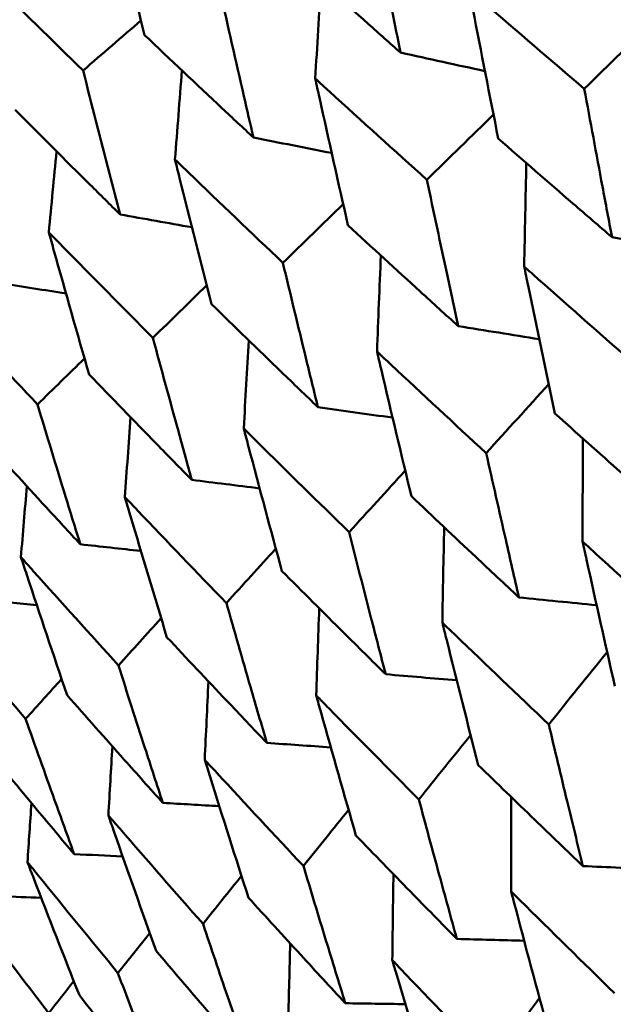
# Model space of a CAD drawing. Header units: millimetres. Extents: x 188 to 1913, y 148 to 2839.
# Tile 100 of 211: x 591.88 to 594.35, y 529.89 to 533.98. Entities that reach past the tile are written whole.
import ezdxf

# ---------------------------------------------------------------- set-up
doc = ezdxf.new("R2010")
doc.units = ezdxf.units.MM
doc.header["$LTSCALE"] = 10
doc.layers.add('Widoczne (ISO)', color=7, linetype='Continuous', lineweight=50)

msp = doc.modelspace()

# ---------------------------------------------------------------- linework, layer by layer
at = {"layer": 'Widoczne (ISO)'}
msp.add_circle((591.0056, 570.4637), 50, dxfattribs=at)
for points, knots in [([(592.2559, 534.5251), (592.2619, 534.4993), (592.2679, 534.4736), (592.3153, 534.2708), (592.3573, 534.0941), (592.3998, 533.9176)], [0.06686277, 0.06686277, 0.06686277, 0.06686277, 0.07557848, 0.07557848, 0.13558897, 0.13558897, 0.13558897, 0.13558897]), ([(593.4643, 533.8445), (593.4524, 533.9029), (593.4405, 533.9613), (593.3991, 534.1666), (593.3699, 534.3137), (593.3409, 534.461)], [0.04208868, 0.04208868, 0.04208868, 0.04208868, 0.06158988, 0.06158988, 0.11059803, 0.11059803, 0.11059803, 0.11059803]), ([(592.9961, 534.2619), (593.1073, 534.1621), (593.2187, 534.0625), (593.3751, 533.9236), (593.4196, 533.884), (593.4643, 533.8445)], [0.01259731, 0.01259731, 0.01259731, 0.01259731, 0.06159863, 0.06159863, 0.08110666, 0.08110666, 0.08110666, 0.08110666]), ([(592.1445, 533.7702), (592.0151, 533.8965), (591.8863, 534.023), (591.7393, 534.1683), (591.7207, 534.1868), (591.702, 534.2053)], [0.01556037, 0.01556037, 0.01556037, 0.01556037, 0.07555527, 0.07555527, 0.08428623, 0.08428623, 0.08428623, 0.08428623]), ([(592.8527, 533.4914), (592.8393, 533.549), (592.826, 533.6065), (592.7796, 533.8089), (592.7467, 533.9539), (592.7142, 534.0991)], [0.04208868, 0.04208868, 0.04208868, 0.04208868, 0.06158988, 0.06158988, 0.11059803, 0.11059803, 0.11059803, 0.11059803]), ([(593.7491, 534.1057), (593.7542, 534.0792), (593.7593, 534.0526), (593.7991, 533.8463), (593.8343, 533.6668), (593.87, 533.4876)], [0.07138254, 0.07138254, 0.07138254, 0.07138254, 0.08018544, 0.08018544, 0.13983561, 0.13983561, 0.13983561, 0.13983561]), ([(594.2278, 533.6941), (594.0882, 533.8133), (593.9492, 533.9328), (593.7901, 534.0703), (593.7696, 534.088), (593.7491, 534.1057)], [0.02053386, 0.02053386, 0.02053386, 0.02053386, 0.08016461, 0.08016461, 0.08898694, 0.08898694, 0.08898694, 0.08898694]), ([(592.3998, 533.9176), (592.5073, 533.8157), (592.6151, 533.714), (592.7664, 533.5721), (592.8095, 533.5318), (592.8527, 533.4914)], [0.01259731, 0.01259731, 0.01259731, 0.01259731, 0.06159863, 0.06159863, 0.08110666, 0.08110666, 0.08110666, 0.08110666]), ([(592.2988, 533.1716), (592.2839, 533.2283), (592.2692, 533.285), (592.2174, 533.4844), (592.1808, 533.6272), (592.1445, 533.7702)], [0.04208868, 0.04208868, 0.04208868, 0.04208868, 0.06158988, 0.06158988, 0.11059803, 0.11059803, 0.11059803, 0.11059803]), ([(593.1095, 533.7365), (593.1152, 533.7103), (593.121, 533.6841), (593.1658, 533.4807), (593.2053, 533.3036), (593.2454, 533.1269)], [0.07138254, 0.07138254, 0.07138254, 0.07138254, 0.08018544, 0.08018544, 0.13983561, 0.13983561, 0.13983561, 0.13983561]), ([(593.5735, 533.3164), (593.4382, 533.438), (593.3034, 533.56), (593.1492, 533.7003), (593.1294, 533.7184), (593.1095, 533.7365)], [0.02053386, 0.02053386, 0.02053386, 0.02053386, 0.08016461, 0.08016461, 0.08898694, 0.08898694, 0.08898694, 0.08898694]), ([(594.3431, 533.0769), (594.3297, 533.1473), (594.3164, 533.2177), (594.2778, 533.4234), (594.2527, 533.5587), (594.2278, 533.6941)], [0.03825175, 0.03825175, 0.03825175, 0.03825175, 0.06160817, 0.06160817, 0.10638617, 0.10638617, 0.10638617, 0.10638617]), ([(591.8619, 533.607), (591.9655, 533.5029), (592.0695, 533.399), (592.2155, 533.2541), (592.2571, 533.2128), (592.2988, 533.1716)], [0.01259731, 0.01259731, 0.01259731, 0.01259731, 0.06159863, 0.06159863, 0.08110666, 0.08110666, 0.08110666, 0.08110666]), ([(593.87, 533.4876), (593.9732, 533.3974), (594.0767, 533.3073), (594.2346, 533.1706), (594.2888, 533.1237), (594.3431, 533.0769)], [0.01681985, 0.01681985, 0.01681985, 0.01681985, 0.06159108, 0.06159108, 0.08495433, 0.08495433, 0.08495433, 0.08495433]), ([(592.5265, 533.3999), (592.5329, 533.3741), (592.5393, 533.3483), (592.5892, 533.1478), (592.6333, 532.9734), (592.6779, 532.7993)], [0.07138254, 0.07138254, 0.07138254, 0.07138254, 0.08018544, 0.08018544, 0.13983561, 0.13983561, 0.13983561, 0.13983561]), ([(592.9751, 532.9709), (592.8442, 533.0951), (592.7139, 533.2196), (592.5648, 533.3629), (592.5457, 533.3814), (592.5265, 533.3999)], [0.02053386, 0.02053386, 0.02053386, 0.02053386, 0.08016461, 0.08016461, 0.08898694, 0.08898694, 0.08898694, 0.08898694]), ([(593.7035, 532.7076), (593.6884, 532.7771), (593.6734, 532.8465), (593.6299, 533.0493), (593.6015, 533.1828), (593.5735, 533.3164)], [0.03825175, 0.03825175, 0.03825175, 0.03825175, 0.06160817, 0.06160817, 0.10638617, 0.10638617, 0.10638617, 0.10638617]), ([(592.0023, 533.0972), (592.0094, 533.0718), (592.0165, 533.0464), (592.0718, 532.849), (592.1205, 532.6773), (592.1699, 532.506)], [0.07138254, 0.07138254, 0.07138254, 0.07138254, 0.08018544, 0.08018544, 0.13983561, 0.13983561, 0.13983561, 0.13983561]), ([(592.4349, 532.659), (592.3086, 532.7859), (592.1829, 532.9131), (592.0393, 533.0595), (592.0208, 533.0783), (592.0023, 533.0972)], [0.02053386, 0.02053386, 0.02053386, 0.02053386, 0.08016461, 0.08016461, 0.08898694, 0.08898694, 0.08898694, 0.08898694]), ([(593.2454, 533.1269), (593.3453, 533.0348), (593.4455, 532.9429), (593.5984, 532.8033), (593.6509, 532.7554), (593.7035, 532.7076)], [0.01681985, 0.01681985, 0.01681985, 0.01681985, 0.06159108, 0.06159108, 0.08495433, 0.08495433, 0.08495433, 0.08495433]), ([(593.1205, 532.371), (593.1036, 532.4394), (593.0868, 532.5079), (593.0382, 532.7077), (593.0065, 532.8392), (592.9751, 532.9709)], [0.03825175, 0.03825175, 0.03825175, 0.03825175, 0.06160817, 0.06160817, 0.10638617, 0.10638617, 0.10638617, 0.10638617]), ([(593.9779, 532.955), (593.9832, 532.929), (593.9886, 532.903), (594.0306, 532.6993), (594.0678, 532.5219), (594.1055, 532.3447)], [0.07597559, 0.07597559, 0.07597559, 0.07597559, 0.08464777, 0.08464777, 0.14401425, 0.14401425, 0.14401425, 0.14401425]), ([(594.4464, 532.5416), (594.3096, 532.6614), (594.1733, 532.7816), (594.0176, 532.9196), (593.9977, 532.9373), (593.9779, 532.955)], [0.02530969, 0.02530969, 0.02530969, 0.02530969, 0.08465152, 0.08465152, 0.09334823, 0.09334823, 0.09334823, 0.09334823]), ([(591.9551, 532.382), (591.8336, 532.5116), (591.7127, 532.6416), (591.5746, 532.7912), (591.5568, 532.8104), (591.539, 532.8297)], [0.02053386, 0.02053386, 0.02053386, 0.02053386, 0.08016461, 0.08016461, 0.08898694, 0.08898694, 0.08898694, 0.08898694]), ([(592.6779, 532.7993), (592.7744, 532.7052), (592.8712, 532.6113), (593.0189, 532.4687), (593.0696, 532.4198), (593.1205, 532.371)], [0.01681985, 0.01681985, 0.01681985, 0.01681985, 0.06159108, 0.06159108, 0.08495433, 0.08495433, 0.08495433, 0.08495433]), ([(592.5963, 532.0684), (592.5776, 532.1357), (592.559, 532.2031), (592.505, 532.3998), (592.4698, 532.5293), (592.4349, 532.659)], [0.03825175, 0.03825175, 0.03825175, 0.03825175, 0.06160817, 0.06160817, 0.10638617, 0.10638617, 0.10638617, 0.10638617]), ([(593.3663, 532.6019), (593.3722, 532.5763), (593.3782, 532.5507), (593.4253, 532.3499), (593.4669, 532.175), (593.5091, 532.0004)], [0.07597559, 0.07597559, 0.07597559, 0.07597559, 0.08464777, 0.08464777, 0.14401425, 0.14401425, 0.14401425, 0.14401425]), ([(593.8198, 532.1798), (593.6874, 532.3022), (593.5554, 532.4248), (593.4048, 532.5658), (593.3855, 532.5838), (593.3663, 532.6019)], [0.02530969, 0.02530969, 0.02530969, 0.02530969, 0.08465152, 0.08465152, 0.09334823, 0.09334823, 0.09334823, 0.09334823]), ([(592.1699, 532.506), (592.2628, 532.4098), (592.356, 532.3139), (592.4984, 532.1682), (592.5473, 532.1183), (592.5963, 532.0684)], [0.01681985, 0.01681985, 0.01681985, 0.01681985, 0.06159108, 0.06159108, 0.08495433, 0.08495433, 0.08495433, 0.08495433]), ([(592.133, 531.8009), (592.1124, 531.8672), (592.0919, 531.9334), (592.0324, 532.127), (591.9936, 532.2544), (591.9551, 532.382)], [0.03825175, 0.03825175, 0.03825175, 0.03825175, 0.06160817, 0.06160817, 0.10638617, 0.10638617, 0.10638617, 0.10638617]), ([(594.1055, 532.3447), (594.1975, 532.2623), (594.2896, 532.18), (594.4438, 532.043), (594.5057, 531.9881), (594.5677, 531.9333)], [0.02104899, 0.02104899, 0.02104899, 0.02104899, 0.0615671, 0.0615671, 0.08866561, 0.08866561, 0.08866561, 0.08866561]), ([(592.8124, 532.2821), (592.819, 532.2568), (592.8257, 532.2316), (592.878, 532.0339), (592.9242, 531.8616), (592.971, 531.6897)], [0.07597559, 0.07597559, 0.07597559, 0.07597559, 0.08464777, 0.08464777, 0.14401425, 0.14401425, 0.14401425, 0.14401425]), ([(593.2503, 531.851), (593.1224, 531.976), (592.995, 532.1013), (592.8495, 532.2452), (592.8309, 532.2636), (592.8124, 532.2821)], [0.02530969, 0.02530969, 0.02530969, 0.02530969, 0.08465152, 0.08465152, 0.09334823, 0.09334823, 0.09334823, 0.09334823]), ([(591.7232, 532.2481), (591.8125, 532.1499), (591.9021, 532.0518), (592.0389, 531.9029), (592.0859, 531.8519), (592.133, 531.8009)], [0.01681985, 0.01681985, 0.01681985, 0.01681985, 0.06159108, 0.06159108, 0.08495433, 0.08495433, 0.08495433, 0.08495433]), ([(593.9561, 531.5802), (593.9377, 531.6601), (593.9193, 531.7401), (593.8738, 531.9399), (593.8467, 532.0598), (593.8198, 532.1798)], [0.03448054, 0.03448054, 0.03448054, 0.03448054, 0.06157222, 0.06157222, 0.10209717, 0.10209717, 0.10209717, 0.10209717]), ([(592.3184, 531.9969), (592.3257, 531.972), (592.3331, 531.9472), (592.3908, 531.7526), (592.4418, 531.5831), (592.4933, 531.4139)], [0.07597559, 0.07597559, 0.07597559, 0.07597559, 0.08464777, 0.08464777, 0.14401425, 0.14401425, 0.14401425, 0.14401425]), ([(592.7402, 531.5565), (592.6169, 531.6841), (592.4942, 531.8121), (592.3542, 531.9592), (592.3363, 531.978), (592.3184, 531.9969)], [0.02530969, 0.02530969, 0.02530969, 0.02530969, 0.08465152, 0.08465152, 0.09334823, 0.09334823, 0.09334823, 0.09334823]), ([(593.5091, 532.0004), (593.598, 531.9162), (593.6871, 531.8322), (593.8362, 531.6922), (593.8961, 531.6361), (593.9561, 531.5802)], [0.02104899, 0.02104899, 0.02104899, 0.02104899, 0.0615671, 0.0615671, 0.08866561, 0.08866561, 0.08866561, 0.08866561]), ([(593.4022, 531.2604), (593.3817, 531.3391), (593.3612, 531.4179), (593.3105, 531.6147), (593.2803, 531.7328), (593.2503, 531.851)], [0.03448054, 0.03448054, 0.03448054, 0.03448054, 0.06157222, 0.06157222, 0.10209717, 0.10209717, 0.10209717, 0.10209717]), ([(594.2207, 531.8118), (594.2261, 531.787), (594.2316, 531.7623), (594.2758, 531.5617), (594.315, 531.3862), (594.3547, 531.2109)], [0.0806421, 0.0806421, 0.0806421, 0.0806421, 0.08897282, 0.08897282, 0.14811965, 0.14811965, 0.14811965, 0.14811965]), ([(594.678, 531.3976), (594.5439, 531.5182), (594.4103, 531.6391), (594.2583, 531.7775), (594.2395, 531.7947), (594.2207, 531.8118)], [0.02983351, 0.02983351, 0.02983351, 0.02983351, 0.0889495, 0.0889495, 0.09731113, 0.09731113, 0.09731113, 0.09731113]), ([(591.8863, 531.7474), (591.8943, 531.723), (591.9024, 531.6986), (591.9657, 531.5071), (592.0215, 531.3405), (592.0779, 531.1741)], [0.07597559, 0.07597559, 0.07597559, 0.07597559, 0.08464777, 0.08464777, 0.14401425, 0.14401425, 0.14401425, 0.14401425]), ([(592.2914, 531.2974), (592.173, 531.4278), (592.0551, 531.5586), (591.9206, 531.7089), (591.9034, 531.7281), (591.8863, 531.7474)], [0.02530969, 0.02530969, 0.02530969, 0.02530969, 0.08465152, 0.08465152, 0.09334823, 0.09334823, 0.09334823, 0.09334823]), ([(592.971, 531.6897), (593.0567, 531.6037), (593.1427, 531.5178), (593.2866, 531.3748), (593.3443, 531.3176), (593.4022, 531.2604)], [0.02104899, 0.02104899, 0.02104899, 0.02104899, 0.0615671, 0.0615671, 0.08866561, 0.08866561, 0.08866561, 0.08866561]), ([(592.9083, 530.9752), (592.8855, 531.0526), (592.8629, 531.1302), (592.8068, 531.3238), (592.7734, 531.4401), (592.7402, 531.5565)], [0.03448054, 0.03448054, 0.03448054, 0.03448054, 0.06157222, 0.06157222, 0.10209717, 0.10209717, 0.10209717, 0.10209717]), ([(591.9057, 531.0747), (591.7922, 531.208), (591.6793, 531.3417), (591.5506, 531.4953), (591.5341, 531.5149), (591.5177, 531.5346)], [0.02530969, 0.02530969, 0.02530969, 0.02530969, 0.08465152, 0.08465152, 0.09334823, 0.09334823, 0.09334823, 0.09334823]), ([(593.6377, 531.4752), (593.6437, 531.4508), (593.6498, 531.4264), (593.6991, 531.2287), (593.7428, 531.0558), (593.787, 530.8832)], [0.0806421, 0.0806421, 0.0806421, 0.0806421, 0.08897282, 0.08897282, 0.14811965, 0.14811965, 0.14811965, 0.14811965]), ([(594.0798, 531.0522), (593.9501, 531.1754), (593.8209, 531.2989), (593.674, 531.4402), (593.6559, 531.4577), (593.6377, 531.4752)], [0.02983351, 0.02983351, 0.02983351, 0.02983351, 0.0889495, 0.0889495, 0.09731113, 0.09731113, 0.09731113, 0.09731113]), ([(592.4933, 531.4139), (592.5757, 531.326), (592.6584, 531.2383), (592.7969, 531.0921), (592.8525, 531.0336), (592.9083, 530.9752)], [0.02104899, 0.02104899, 0.02104899, 0.02104899, 0.0615671, 0.0615671, 0.08866561, 0.08866561, 0.08866561, 0.08866561]), ([(592.4761, 530.7257), (592.4512, 530.8019), (592.4263, 530.8781), (592.3646, 531.0686), (592.3279, 531.1829), (592.2914, 531.2974)], [0.03448054, 0.03448054, 0.03448054, 0.03448054, 0.06157222, 0.06157222, 0.10209717, 0.10209717, 0.10209717, 0.10209717]), ([(592.0779, 531.1741), (592.157, 531.0843), (592.2364, 530.9946), (592.3692, 530.8452), (592.4226, 530.7854), (592.4761, 530.7257)], [0.02104899, 0.02104899, 0.02104899, 0.02104899, 0.0615671, 0.0615671, 0.08866561, 0.08866561, 0.08866561, 0.08866561]), ([(593.1135, 531.1726), (593.1202, 531.1485), (593.1269, 531.1245), (593.1815, 530.9299), (593.2298, 530.7596), (593.2787, 530.5897)], [0.0806421, 0.0806421, 0.0806421, 0.0806421, 0.08897282, 0.08897282, 0.14811965, 0.14811965, 0.14811965, 0.14811965]), ([(593.5399, 530.7405), (593.4147, 530.8663), (593.2901, 530.9924), (593.1485, 531.1368), (593.131, 531.1547), (593.1135, 531.1726)], [0.02983351, 0.02983351, 0.02983351, 0.02983351, 0.0889495, 0.0889495, 0.09731113, 0.09731113, 0.09731113, 0.09731113]), ([(592.1075, 530.5129), (592.0803, 530.5877), (592.0532, 530.6627), (591.9857, 530.8498), (591.9456, 530.9622), (591.9057, 531.0747)], [0.03448054, 0.03448054, 0.03448054, 0.03448054, 0.06157222, 0.06157222, 0.10209717, 0.10209717, 0.10209717, 0.10209717]), ([(594.222, 530.4631), (594.2, 530.553), (594.1781, 530.643), (594.1306, 530.8393), (594.1051, 530.9457), (594.0798, 531.0522)], [0.03078053, 0.03078053, 0.03078053, 0.03078053, 0.06149921, 0.06149921, 0.09773041, 0.09773041, 0.09773041, 0.09773041]), ([(591.7265, 530.9712), (591.8022, 530.8794), (591.8781, 530.7877), (592.0052, 530.635), (592.0563, 530.5739), (592.1075, 530.5129)], [0.02104899, 0.02104899, 0.02104899, 0.02104899, 0.0615671, 0.0615671, 0.08866561, 0.08866561, 0.08866561, 0.08866561]), ([(592.6502, 530.9051), (592.6576, 530.8814), (592.665, 530.8578), (592.725, 530.6663), (592.7781, 530.4988), (592.8318, 530.3317)], [0.0806421, 0.0806421, 0.0806421, 0.0806421, 0.08897282, 0.08897282, 0.14811965, 0.14811965, 0.14811965, 0.14811965]), ([(593.0603, 530.4636), (592.9399, 530.5921), (592.8201, 530.721), (592.6839, 530.8685), (592.667, 530.8868), (592.6502, 530.9051)], [0.02983351, 0.02983351, 0.02983351, 0.02983351, 0.0889495, 0.0889495, 0.09731113, 0.09731113, 0.09731113, 0.09731113]), ([(593.787, 530.8832), (593.8651, 530.8072), (593.9434, 530.7313), (594.0884, 530.5913), (594.1552, 530.5271), (594.222, 530.4631)], [0.02528165, 0.02528165, 0.02528165, 0.02528165, 0.06150593, 0.06150593, 0.09223152, 0.09223152, 0.09223152, 0.09223152]), ([(593.6978, 530.1604), (593.6734, 530.2489), (593.649, 530.3376), (593.5963, 530.5309), (593.568, 530.6356), (593.5399, 530.7405)], [0.03078053, 0.03078053, 0.03078053, 0.03078053, 0.06149921, 0.06149921, 0.09773041, 0.09773041, 0.09773041, 0.09773041]), ([(592.2496, 530.6738), (592.2577, 530.6506), (592.2658, 530.6273), (592.3314, 530.4391), (592.3895, 530.2745), (592.4481, 530.1102)], [0.0806421, 0.0806421, 0.0806421, 0.0806421, 0.08897282, 0.08897282, 0.14811965, 0.14811965, 0.14811965, 0.14811965]), ([(592.643, 530.2227), (592.5275, 530.354), (592.4125, 530.4857), (592.282, 530.6364), (592.2658, 530.6551), (592.2496, 530.6738)], [0.02983351, 0.02983351, 0.02983351, 0.02983351, 0.0889495, 0.0889495, 0.09731113, 0.09731113, 0.09731113, 0.09731113]), ([(593.2787, 530.5897), (593.3539, 530.512), (593.4293, 530.4345), (593.5691, 530.2914), (593.6334, 530.2259), (593.6978, 530.1604)], [0.02528165, 0.02528165, 0.02528165, 0.02528165, 0.06150593, 0.06150593, 0.09223152, 0.09223152, 0.09223152, 0.09223152]), ([(591.9134, 530.4797), (591.9222, 530.4568), (591.931, 530.434), (592.0023, 530.2491), (592.0654, 530.0874), (592.1291, 529.926)], [0.0806421, 0.0806421, 0.0806421, 0.0806421, 0.08897282, 0.08897282, 0.14811965, 0.14811965, 0.14811965, 0.14811965]), ([(592.2896, 530.0186), (592.1791, 530.1529), (592.0691, 530.2875), (591.9443, 530.4415), (591.9288, 530.4606), (591.9134, 530.4797)], [0.02983351, 0.02983351, 0.02983351, 0.02983351, 0.0889495, 0.0889495, 0.09731113, 0.09731113, 0.09731113, 0.09731113]), ([(593.2345, 529.8929), (593.2076, 529.98), (593.1808, 530.0672), (593.1226, 530.2574), (593.0914, 530.3604), (593.0603, 530.4636)], [0.03078053, 0.03078053, 0.03078053, 0.03078053, 0.06149921, 0.06149921, 0.09773041, 0.09773041, 0.09773041, 0.09773041]), ([(594.3534, 529.9346), (594.2216, 530.0633), (594.0903, 530.1923), (593.9477, 530.3335), (593.9356, 530.3455), (593.9236, 530.3574)], [0.0297954, 0.0297954, 0.0297954, 0.0297954, 0.09092493, 0.09092493, 0.09655955, 0.09655955, 0.09655955, 0.09655955]), ([(593.9236, 530.3574), (593.9279, 530.3411), (593.9322, 530.3248), (593.9834, 530.1308), (594.0309, 529.9533), (594.079, 529.7762)], [0.0853813, 0.0853813, 0.0853813, 0.0853813, 0.09097809, 0.09097809, 0.15214536, 0.15214536, 0.15214536, 0.15214536]), ([(592.0016, 529.8523), (591.8961, 529.9895), (591.7913, 530.127), (591.6722, 530.2844), (591.6575, 530.3039), (591.6428, 530.3234)], [0.02983351, 0.02983351, 0.02983351, 0.02983351, 0.0889495, 0.0889495, 0.09731113, 0.09731113, 0.09731113, 0.09731113]), ([(592.8318, 530.3317), (592.9041, 530.2523), (592.9765, 530.1731), (593.1108, 530.0269), (593.1726, 529.9599), (593.2345, 529.8929)], [0.02528165, 0.02528165, 0.02528165, 0.02528165, 0.06150593, 0.06150593, 0.09223152, 0.09223152, 0.09223152, 0.09223152]), ([(592.834, 529.6617), (592.8044, 529.7473), (592.7751, 529.833), (592.7113, 530.0199), (592.6771, 530.1212), (592.643, 530.2227)], [0.03078053, 0.03078053, 0.03078053, 0.03078053, 0.06149921, 0.06149921, 0.09773041, 0.09773041, 0.09773041, 0.09773041]), ([(592.4481, 530.1102), (592.5173, 530.029), (592.5867, 529.948), (592.7154, 529.7986), (592.7746, 529.7301), (592.834, 529.6617)], [0.02528165, 0.02528165, 0.02528165, 0.02528165, 0.06150593, 0.06150593, 0.09223152, 0.09223152, 0.09223152, 0.09223152]), ([(593.8435, 529.6402), (593.7165, 529.7717), (593.5901, 529.9035), (593.4528, 530.0478), (593.4412, 530.06), (593.4296, 530.0722)], [0.0297954, 0.0297954, 0.0297954, 0.0297954, 0.09092493, 0.09092493, 0.09655955, 0.09655955, 0.09655955, 0.09655955]), ([(593.4296, 530.0722), (593.4343, 530.0562), (593.4391, 530.0402), (593.4956, 529.8492), (593.548, 529.6745), (593.601, 529.5002)], [0.0853813, 0.0853813, 0.0853813, 0.0853813, 0.09097809, 0.09097809, 0.15214536, 0.15214536, 0.15214536, 0.15214536]), ([(592.4977, 529.4676), (592.4656, 529.5516), (592.4336, 529.6358), (592.3641, 529.8195), (592.3268, 529.919), (592.2896, 530.0186)], [0.03078053, 0.03078053, 0.03078053, 0.03078053, 0.06149921, 0.06149921, 0.09773041, 0.09773041, 0.09773041, 0.09773041]), ([(592.1291, 529.926), (592.1952, 529.843), (592.2615, 529.7602), (592.3844, 529.6075), (592.441, 529.5375), (592.4977, 529.4676)], [0.02528165, 0.02528165, 0.02528165, 0.02528165, 0.06150593, 0.06150593, 0.09223152, 0.09223152, 0.09223152, 0.09223152])]:
    msp.add_open_spline(points, degree=3, knots=knots, dxfattribs=at)
for points in [[(593.1095, 533.7365), (593.1174, 533.8705), (593.1255, 534.0046), (593.1338, 534.1385)], [(592.3853, 533.9781), (592.305, 533.9088), (592.2248, 533.8395), (592.1445, 533.7702)], [(594.5301, 533.991), (594.4294, 533.892), (594.3286, 533.7931), (594.2278, 533.6941)], [(593.4643, 533.8445), (593.5811, 533.8188), (593.6979, 533.7932), (593.8147, 533.7677)], [(592.5265, 533.3999), (592.536, 533.5234), (592.5458, 533.6468), (592.5557, 533.7702)], [(593.8503, 533.5871), (593.758, 533.4968), (593.6658, 533.4066), (593.5735, 533.3164)], [(592.8527, 533.4914), (592.9611, 533.47), (593.0695, 533.4486), (593.1778, 533.4273)], [(592.0023, 533.0972), (592.0128, 533.2096), (592.0235, 533.322), (592.0343, 533.4344)], [(593.9779, 532.955), (593.9806, 533.0986), (593.9835, 533.2422), (593.9867, 533.3858)], [(593.2254, 533.2152), (593.142, 533.1338), (593.0585, 533.0523), (592.9751, 532.9709)], [(592.2988, 533.1716), (592.3981, 533.1539), (592.4975, 533.1362), (592.5968, 533.1185)], [(594.3431, 533.0769), (594.4636, 533.0546), (594.5841, 533.0324), (594.7046, 533.0103)], [(593.3663, 532.6019), (593.3713, 532.735), (593.3766, 532.8681), (593.382, 533.0012)], [(591.8048, 532.8864), (591.8944, 532.8719), (591.9841, 532.8573), (592.0737, 532.8428)], [(592.6581, 532.8769), (592.5837, 532.8042), (592.5093, 532.7316), (592.4349, 532.659)], [(593.7035, 532.7076), (593.8158, 532.6895), (593.9281, 532.6714), (594.0404, 532.6534)], [(592.8124, 532.2821), (592.8191, 532.4042), (592.8259, 532.5264), (592.833, 532.6485)], [(592.1506, 532.5732), (592.0854, 532.5094), (592.0202, 532.4457), (591.9551, 532.382)], [(594.0798, 532.4659), (593.9932, 532.3706), (593.9065, 532.2752), (593.8198, 532.1798)], [(593.1205, 532.371), (593.2239, 532.3564), (593.3274, 532.3417), (593.4309, 532.3272)], [(592.3184, 531.9969), (592.3261, 532.1074), (592.3339, 532.218), (592.3419, 532.3285)], [(594.2207, 531.8118), (594.2207, 531.9549), (594.221, 532.0979), (594.2215, 532.2409)], [(593.4834, 532.1072), (593.4057, 532.0218), (593.328, 531.9364), (593.2503, 531.851)], [(591.8863, 531.7474), (591.8943, 531.8457), (591.9026, 531.944), (591.9109, 532.0423)], [(592.5963, 532.0684), (592.6903, 532.0567), (592.7843, 532.045), (592.8784, 532.0333)], [(593.6377, 531.4752), (593.64, 531.6074), (593.6425, 531.7396), (593.6453, 531.8717)], [(592.133, 531.8009), (592.2169, 531.7916), (592.3009, 531.7824), (592.3849, 531.7732)], [(592.9457, 531.7827), (592.8772, 531.7073), (592.8087, 531.6319), (592.7402, 531.5565)], [(593.9561, 531.5802), (594.0638, 531.5691), (594.1715, 531.5581), (594.2792, 531.5471)], [(591.7324, 531.5696), (591.8057, 531.5624), (591.879, 531.5552), (591.9523, 531.5481)], [(593.1135, 531.1726), (593.1174, 531.2933), (593.1216, 531.414), (593.126, 531.5346)], [(592.469, 531.4936), (592.4098, 531.4282), (592.3506, 531.3628), (592.2914, 531.2974)], [(594.3228, 531.3524), (594.2418, 531.2523), (594.1608, 531.1523), (594.0798, 531.0522)], [(593.4022, 531.2604), (593.5007, 531.252), (593.5992, 531.2437), (593.6976, 531.2354)], [(592.0553, 531.2409), (592.0054, 531.1855), (591.9556, 531.1301), (591.9057, 531.0747)], [(592.6502, 530.9051), (592.6552, 531.0136), (592.6604, 531.1222), (592.6657, 531.2307)], [(593.7554, 531.0069), (593.6836, 530.9181), (593.6117, 530.8293), (593.5399, 530.7405)], [(592.9083, 530.9752), (592.9969, 530.969), (593.0855, 530.9628), (593.1741, 530.9566)], [(592.2496, 530.6738), (592.2551, 530.7695), (592.2608, 530.8651), (592.2665, 530.9607)], [(591.9134, 530.4797), (591.9189, 530.5615), (591.9245, 530.6434), (591.9301, 530.7253)], [(592.4761, 530.7257), (592.5543, 530.7212), (592.6325, 530.7167), (592.7107, 530.7123)], [(593.9236, 530.3574), (593.9233, 530.4885), (593.9232, 530.6196), (593.9234, 530.7507)], [(593.2481, 530.6964), (593.1855, 530.6188), (593.1229, 530.5412), (593.0603, 530.4636)], [(592.1075, 530.5129), (592.1747, 530.5097), (592.2419, 530.5066), (592.3091, 530.5034)], [(594.222, 530.4631), (594.325, 530.4586), (594.4279, 530.4542), (594.5309, 530.4498)], [(592.8029, 530.4221), (592.7496, 530.3556), (592.6963, 530.2891), (592.643, 530.2227)], [(593.4296, 530.0722), (593.431, 530.1913), (593.4326, 530.3104), (593.4344, 530.4295)], [(591.804, 530.3376), (591.8595, 530.3355), (591.9151, 530.3333), (591.9707, 530.3312)], [(592.4216, 530.1847), (592.3776, 530.1294), (592.3336, 530.074), (592.2896, 530.0186)], [(593.6978, 530.1604), (593.7911, 530.1578), (593.8845, 530.1553), (593.9778, 530.1527)], [(592.9975, 529.8227), (593, 529.929), (593.0027, 530.0353), (593.0055, 530.1416)], [(592.1058, 529.9851), (592.0711, 529.9409), (592.0363, 529.8966), (592.0016, 529.8523)], [(594.0414, 529.9151), (593.9754, 529.8235), (593.9095, 529.7318), (593.8435, 529.6402)], [(593.2345, 529.8929), (593.3176, 529.8917), (593.4007, 529.8905), (593.4839, 529.8893)]]:
    msp.add_open_spline(points, degree=3, dxfattribs=at)

doc.saveas('drawing.dxf')
